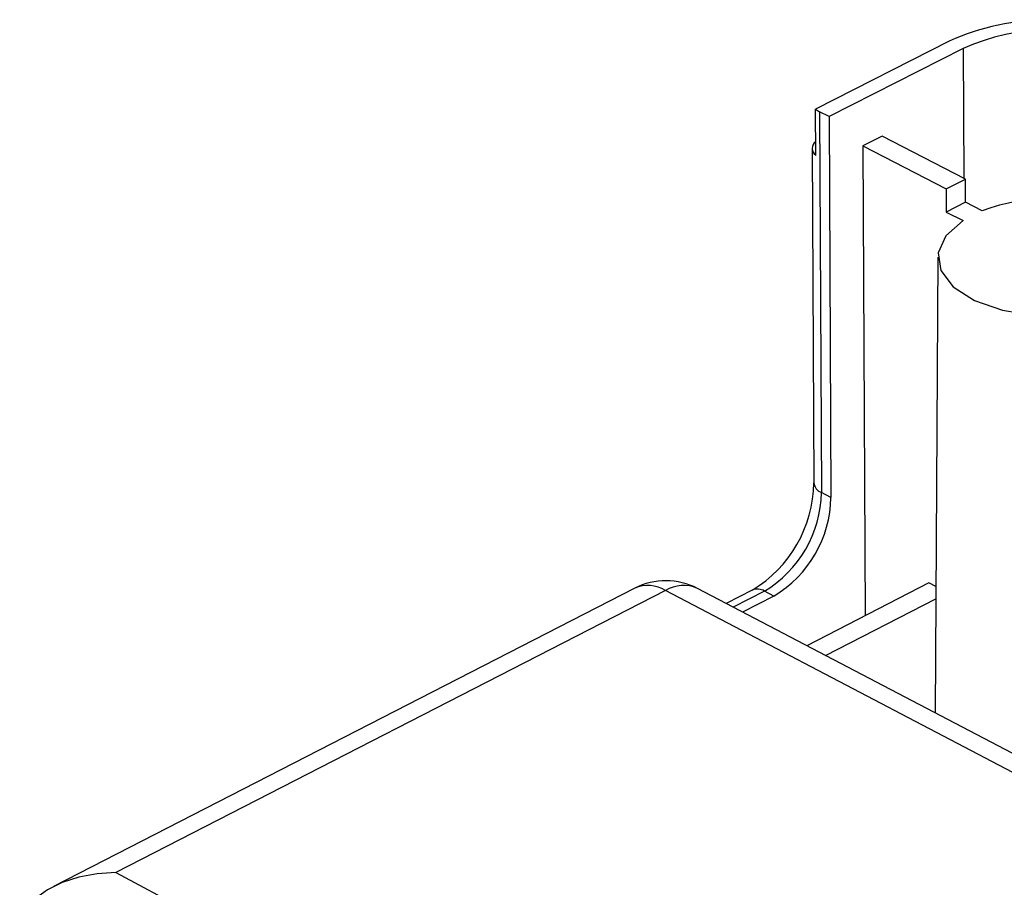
# Model space of a CAD drawing. Extents: x 0 to 280, y 0 to 222.
# Tile 3 of 23: x 177 to 192, y 121 to 134. Entities that reach past the tile are written whole.
import ezdxf

# ---------------------------------------------------------------- set-up
doc = ezdxf.new("R2010")
doc.units = 0
doc.layers.get('0').update_dxf_attribs({"linetype": 'CONTINUOUS'})

msp = doc.modelspace()

# ---------------------------------------------------------------- linework, layer by layer
at = {"color": 7, "linetype": 'CONTINUOUS'}
for p, q in [((190.739, 133.831), (188.715, 132.804)), ((190.954, 133.72), (188.921, 132.689)), ((188.719, 132.102), (188.715, 132.804)), ((188.921, 132.689), (188.778, 132.762)), ((188.778, 132.762), (188.808, 126.994)), ((188.921, 132.689), (188.95, 126.92)), ((189.724, 132.393), (189.433, 132.245)), ((190.986, 131.743), (189.724, 132.393)), ((189.433, 132.245), (189.467, 125.132)), ((189.433, 132.245), (190.696, 131.595)), ((188.664, 132.206), (188.691, 127.141)), ((190.696, 131.595), (190.986, 131.743)), ((190.987, 131.392), (190.986, 131.743)), ((190.696, 131.595), (190.697, 131.244)), ((190.987, 131.392), (190.697, 131.244)), ((191.24, 131.262), (190.987, 131.392)), ((190.697, 131.244), (190.95, 131.114)), ((190.571, 130.559), (190.528, 123.658)), ((188.95, 126.92), (188.808, 126.994)), ((185.98, 125.546), (177.18, 121.029)), ((221.624, 107.369), (186.929, 125.543)), ((187.76, 125.517), (187.365, 125.314)), ((190.433, 125.63), (188.583, 124.676)), ((190.54, 125.574), (190.433, 125.63)), ((186.445, 125.511), (178.126, 121.239)), ((221.146, 107.324), (186.445, 125.511)), ((188.086, 125.428), (187.612, 125.185)), ((188.086, 125.428), (187.944, 125.503)), ((188.869, 124.526), (190.538, 125.387)), ((178.126, 121.239), (212.83, 102.735))]:
    msp.add_line(p, q, dxfattribs=at)
at = {"color": 8, "linetype": 'CONTINUOUS'}
for p, q in [((190.954, 133.72), (190.961, 131.756)), ((187.944, 125.503), (187.47, 125.259))]:
    msp.add_line(p, q, dxfattribs=at)
at = {"color": 7, "linetype": 'CONTINUOUS'}
for points in [[(190.95, 131.114), (190.691, 130.884), (190.576, 130.625), (190.613, 130.36), (190.801, 130.113), (191.122, 129.905), (191.549, 129.756), (192.043, 129.677), (192.561, 129.677), (193.056, 129.756), (193.485, 129.905), (193.81, 130.113), (194.002, 130.36), (194.043, 130.625), (193.932, 130.884), (193.677, 131.114)], [(178.126, 121.239), (177.84, 121.221), (177.565, 121.171), (177.311, 121.089), (177.09, 120.979), (176.909, 120.845), (176.775, 120.691), (176.694, 120.525), (176.668, 120.352)]]:
    msp.add_lwpolyline(points, dxfattribs=at)
for centre, radius, start, end in [((192.252, 130.487), 3.67, 65.656, 114.344), ((192.251, 130.855), 3.145, 65.6482, 114.3518), ((188.917, 133.038), 0.308, 229.3276, 243.2902), ((188.797, 132.207), 0.13, 127.1283, 233.4697), ((192.315, 128.38), 3.075, 69.5501, 110.4498), ((186.761, 127.169), 1.93, 301.1639, 359.1668), ((187.03, 127.028), 1.778, 300.9179, 358.8935), ((187.172, 126.954), 1.779, 300.9255, 358.8876), ((186.451, 124.63), 1.03, 62.3574, 117.1761)]:
    msp.add_arc(centre, radius, start, end, dxfattribs=at)
at = {"color": 8, "linetype": 'CONTINUOUS'}
for centre, radius, start, end in [((188.872, 127.165), 0.183, 187.7287, 249.4428), ((186.179, 125.093), 0.495, 57.5682, 113.6315), ((186.717, 125.07), 0.518, 65.8216, 121.7085), ((187.838, 125.337), 0.196, 57.6288, 113.6874)]:
    msp.add_arc(centre, radius, start, end, dxfattribs=at)

doc.saveas('drawing.dxf')
